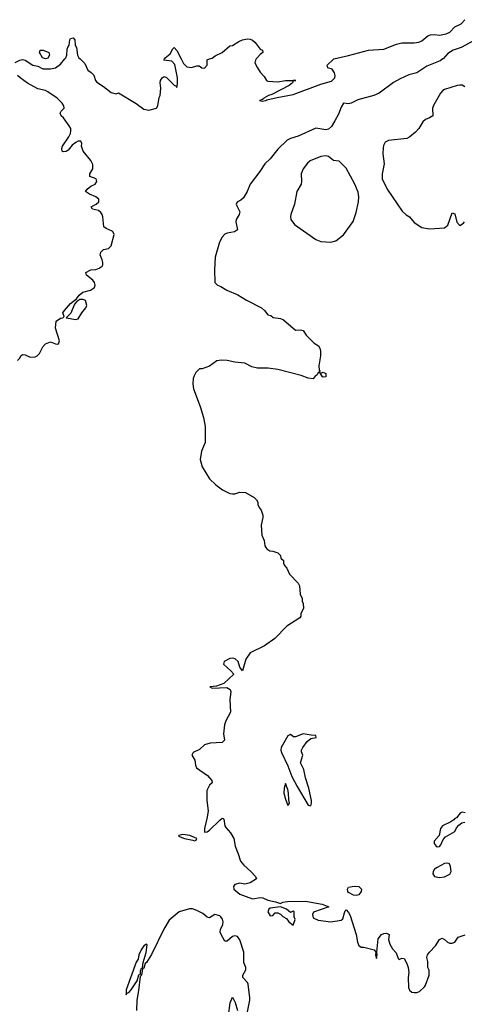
# Model space of a CAD drawing. Header units: inches. Extents: x 1384664 to 1536621, y 460766 to 646467.
# Tile 41 of 256: x 1461067 to 1464586, y 472518 to 480311. Entities that reach past the tile are written whole.
import ezdxf

# ---------------------------------------------------------------- set-up
doc = ezdxf.new("R2010")
doc.units = ezdxf.units.IN
doc.header["$MEASUREMENT"] = 0
doc.layers.add('B4467', color=7, linetype='Continuous')
doc.layers.add('B4468', color=7, linetype='Continuous')

msp = doc.modelspace()

# ---------------------------------------------------------------- linework, layer by layer
at = {"layer": 'B4467', "color": 5}
for points, elevation in [([(1461030, 479972), (1461068.9, 479991.2), (1461090, 479996), (1461110.6, 479990.6), (1461170, 479950.7), (1461210, 479942.8), (1461250, 479921), (1461310, 479920.7), (1461350, 479930.8), (1461390, 479958.8), (1461424, 480000)], 620), ([(1461545.2, 480000), (1461583.4, 479963.4), (1461604.9, 479910), (1461632.7, 479892.7), (1461652.7, 479872.7), (1461667.7, 479830), (1461677.5, 479817.5), (1461730, 479782.8), (1461790, 479734), (1461830, 479724.7), (1461850, 479731.3), (1461990, 479648.4), (1462050, 479603.8), (1462090, 479594), (1462149, 479611), (1462159, 479630), (1462170, 479694), (1462178, 479710), (1462184, 479770), (1462179.5, 479810), (1462182, 479830), (1462194, 479850), (1462210, 479860.7), (1462230, 479854), (1462290, 479792), (1462304.7, 479784.7), (1462310, 479774), (1462316, 479804), (1462316.9, 479850), (1462295.3, 479955.3), (1462270, 479982.9), (1462208, 479990), (1462213.5, 480000)], 620), ([(1462344.3, 480000), (1462363.2, 479963.2), (1462390, 479937.6), (1462427.3, 479932.7), (1462470, 479946.8), (1462486.4, 479946.4), (1462508.5, 479928.5), (1462530, 479927), (1462551.3, 479950), (1462550, 479994), (1462568, 480000)], 620), ([(1464416.6, 480000), (1464395.9, 479984.1), (1464290, 479942.9), (1464210, 479891.4), (1464145.9, 479874.1), (1464077, 479843), (1464026.2, 479813.8), (1463910.6, 479730), (1463870.8, 479710), (1463743.4, 479676.6), (1463690, 479649.6), (1463670, 479644.5), (1463630, 479649.4), (1463610, 479619.3), (1463590, 479563.7), (1463562.3, 479510), (1463534.2, 479465.8), (1463510, 479443.1), (1463490, 479438), (1463410, 479452.4), (1463270, 479389.8), (1463209.5, 479370.5), (1463183, 479357), (1463110, 479287.1), (1463050.3, 479210), (1463006.7, 479170), (1462968, 479110), (1462891.5, 479008.6), (1462866.4, 478950), (1462838.5, 478901.5), (1462817.8, 478882.2), (1462790.3, 478869.6), (1462782.3, 478857.7), (1462780.4, 478850), (1462787.7, 478832.3), (1462810.3, 478790), (1462804.9, 478770), (1462780.5, 478730), (1462776.4, 478710), (1462791.8, 478648.1), (1462767.7, 478632.3), (1462710, 478621.5), (1462690, 478612.1), (1462668.9, 478590), (1462647.4, 478550), (1462612.7, 478430), (1462607.7, 478330), (1462612, 478230), (1462632, 478210), (1462659.9, 478199.9), (1462706, 478170), (1462793.3, 478133.3), (1462860.7, 478090), (1462981, 478030), (1463004.7, 478010), (1463030, 477974), (1463054, 477970), (1463072.7, 477952.7), (1463130, 477944.7), (1463154, 477934), (1463250, 477854), (1463290, 477856), (1463310, 477851.3), (1463333.7, 477813.7), (1463398, 477750), (1463431, 477730), (1463442.8, 477710), (1463447.9, 477687.9), (1463448, 477650), (1463434, 477570), (1463436.9, 477536.9), (1463442, 477530), (1463439.6, 477520.4), (1463430, 477518), (1463419.9, 477500.1), (1463406, 477490), (1463390, 477469), (1463350, 477473.2), (1463294, 477494), (1463110, 477542.9), (1463033.4, 477553.4), (1462950, 477552.4), (1462904.6, 477564.6), (1462850, 477591.2), (1462770, 477599.1), (1462710, 477612.4), (1462664.8, 477615.2), (1462628.3, 477611.7), (1462570, 477569), (1462510, 477548.7), (1462490, 477548), (1462462, 477518), (1462447.1, 477492.9), (1462441, 477470), (1462437.3, 477430), (1462442.8, 477390), (1462494.8, 477250), (1462521.4, 477161.4), (1462534, 477090), (1462534.4, 476965.6), (1462505.2, 476894.8), (1462496, 476830), (1462510.9, 476770.9), (1462570, 476678), (1462618, 476630), (1462672, 476590), (1462730, 476561), (1462750, 476558), (1462770, 476558), (1462809.3, 476570.7), (1462854, 476570), (1462922, 476530), (1462942, 476510), (1462951.6, 476491.6), (1462952.7, 476472.7), (1462962, 476450), (1462978, 476430), (1462990.7, 476390.7), (1462990.8, 476370), (1462978.8, 476310), (1462982.8, 476230), (1463002.8, 476190), (1463007.7, 476147.7), (1463013.7, 476133.7), (1463022, 476122), (1463047.1, 476107.1), (1463070, 476104.7), (1463110, 476091.3), (1463132, 476070), (1463134, 476050), (1463154, 476030), (1463154, 476010), (1463162, 475990), (1463182, 475970), (1463202, 475922), (1463272, 475850), (1463282, 475830), (1463285.4, 475765.4), (1463302, 475730), (1463302, 475710), (1463311.3, 475690), (1463312, 475650), (1463292, 475610), (1463292, 475590), (1463283.6, 475576.4), (1463182, 475510), (1463087.1, 475412.9), (1463003.5, 475356.5), (1462890, 475299), (1462857.3, 475250), (1462830, 475158), (1462810, 475186), (1462797.2, 475230), (1462773.1, 475253.1), (1462750, 475258.7), (1462730, 475255.1), (1462686, 475230), (1462681, 475210), (1462738, 475158), (1462761, 475130), (1462682, 475058), (1462625.2, 475034.8), (1462572, 475030), (1462590, 475021), (1462706.2, 475026.2), (1462733, 475010), (1462738, 474990), (1462730.5, 474929.5), (1462735.8, 474830), (1462699.2, 474760.8), (1462689, 474731), (1462681.1, 474658.9), (1462688.9, 474610), (1462670, 474589.8), (1462574.1, 474585.9), (1462530, 474571.1), (1462490, 474534), (1462441, 474510), (1462430.6, 474490), (1462453.4, 474450), (1462458, 474410), (1462465.5, 474390), (1462554.3, 474330), (1462586.7, 474290), (1462590.8, 474270), (1462570, 474252.3), (1462548.7, 474210), (1462547.3, 474130), (1462557.3, 474050), (1462550, 473998), (1462528.9, 473910), (1462530, 473881), (1462550, 473882.6), (1462570, 473897.3), (1462650, 473976.5), (1462670, 473992.4), (1462678, 473990), (1462683.5, 473983.5), (1462690.5, 473930.5), (1462697.3, 473917.3), (1462736.3, 473876.3), (1462762.8, 473830), (1462771, 473770), (1462797.3, 473710), (1462814.8, 473650), (1462839.9, 473619.9), (1462896, 473570), (1462932, 473530), (1462942, 473510), (1462890, 473479), (1462850, 473469), (1462810, 473478), (1462770, 473465.2), (1462759.1, 473450), (1462763, 473430), (1462810, 473390.8), (1462910, 473354), (1462970, 473363.1), (1462990, 473361.3), (1463030, 473342.4), (1463092, 473330), (1463130, 473316), (1463150, 473326), (1463187.2, 473332.8), (1463330, 473333.7), (1463462, 473310), (1463514, 473290), (1463391.3, 473248.7), (1463384.7, 473230), (1463390, 473202), (1463430, 473184), (1463530, 473170.6), (1463610, 473183), (1463624.5, 473195.5), (1463636.5, 473243.5), (1463642, 473258), (1463650, 473264.7), (1463670, 473244.7), (1463681.1, 473221.1), (1463728.7, 473070), (1463739.3, 473010), (1463750, 472982.8), (1463770, 472970.8), (1463790, 472971), (1463872, 472950), (1463886, 472930), (1463882.8, 472910), (1463890, 472882), (1463897.2, 472910), (1463894, 472930), (1463902.9, 473037.1), (1463929.2, 473070), (1463950, 473078.8), (1463970, 473081), (1463992, 473070), (1463986, 473030), (1463995.3, 472995.3), (1464018, 472958), (1464045.4, 472925.4), (1464062, 472882), (1464070, 472872), (1464090, 472884.7), (1464110, 472882), (1464130, 472842), (1464140.7, 472810), (1464146, 472770), (1464140.7, 472730), (1464144, 472650), (1464151, 472630), (1464170, 472614.8), (1464190, 472610.8), (1464210, 472610.8), (1464230, 472620.7), (1464270, 472656), (1464279.3, 472670), (1464308.4, 472748.4), (1464307.3, 472787.3), (1464298, 472810), (1464298, 472858), (1464289.2, 472890), (1464295.3, 472910), (1464310, 472931.3), (1464358.6, 472981.4), (1464390, 473032), (1464410, 473042), (1464430, 473032), (1464452, 473010), (1464470, 473002.8), (1464490, 473002.8), (1464510, 473011.3), (1464538, 473050), (1464591.9, 473068.1)], 620), ([(1462939.3, 480000), (1462932.7, 479990), (1462928, 479970), (1462948.5, 479928.5), (1462970, 479896), (1463001.6, 479861.6), (1463020.7, 479830), (1463030, 479823), (1463110, 479818.7), (1463170, 479830.4), (1463252, 479830), (1463231.3, 479828.7), (1463226, 479810), (1463198.8, 479790), (1463061.3, 479718.7), (1463036, 479710), (1462998, 479690), (1462996, 479684), (1462983.5, 479676.5), (1462964.7, 479670), (1462986, 479666), (1463015.3, 479670), (1463023.2, 479676.8), (1463104.2, 479695.8), (1463230, 479717.8), (1463450, 479801.5), (1463534.9, 479825.1), (1463560.4, 479850), (1463563.1, 479870), (1463559.1, 479890), (1463538.8, 479918.8), (1463506, 479930), (1463499.3, 479950), (1463550, 479999.1), (1463553.8, 480000)], 620), ([(1461050, 477614), (1461068.7, 477631.3), (1461075.3, 477650), (1461090, 477661), (1461110, 477657.3), (1461150, 477640.4), (1461190, 477643.1), (1461205.2, 477650), (1461223.7, 477670), (1461250, 477722.8), (1461270, 477745.5), (1461310, 477760.7), (1461350, 477744.7), (1461370, 477742), (1461374.6, 477745.4), (1461382, 477770), (1461349.2, 477870), (1461356.5, 477923.5), (1461390, 477947.3), (1461409, 477951), (1461418, 477962), (1461409.6, 477990), (1461420.5, 478010), (1461470, 478064.9), (1461517.2, 478102.8), (1461537.6, 478130), (1461566.6, 478153.4), (1461628.5, 478171.4), (1461659.3, 478190), (1461663.7, 478210), (1461659.5, 478230), (1461647, 478250), (1461595.1, 478290), (1461589.3, 478310), (1461629, 478330), (1461670, 478334.6), (1461696.4, 478343.6), (1461718.9, 478361.1), (1461724.5, 478370), (1461723.6, 478390), (1461720.7, 478410), (1461704, 478450), (1461709.3, 478470), (1461730, 478491), (1461770, 478500.7), (1461790, 478520.5), (1461813.5, 478610), (1461807.3, 478630), (1461797.6, 478637.6), (1461750, 478658), (1461731.8, 478671.8), (1461725.7, 478750), (1461720.3, 478770), (1461710, 478785.4), (1461690, 478801.7), (1461644, 478810), (1461633.2, 478830), (1461672.7, 478850), (1461692.7, 478870), (1461693.2, 478890), (1461669, 478910), (1461619, 478930), (1461589, 478950), (1461601.2, 478970), (1461630, 478993.4), (1461664, 479010), (1461678, 479030), (1461672.7, 479050), (1461621.2, 479070), (1461620.9, 479090), (1461644.7, 479130), (1461645.4, 479165.4), (1461630, 479195.3), (1461569.2, 479270), (1461557.2, 479310), (1461559, 479330), (1461550, 479348), (1461530, 479349), (1461510, 479338), (1461482.9, 479317.1), (1461450, 479277.2), (1461433.8, 479266.2), (1461410, 479264.5), (1461403.7, 479270), (1461399.5, 479290), (1461406.3, 479310), (1461455.5, 479384.5), (1461468.3, 479410), (1461472.3, 479430), (1461471.1, 479450), (1461459.6, 479470), (1461414, 479534), (1461396.2, 479550), (1461386, 479570), (1461394.5, 479585.5), (1461419.3, 479610), (1461416.2, 479630), (1461402.9, 479650), (1461363.6, 479690), (1461290, 479741), (1461270, 479751.1), (1461210, 479762.4), (1461127.8, 479807.8), (1461069.6, 479849.6), (1461049.6, 479869.6)], 620), ([(1464590, 479778.4), (1464570, 479791.2), (1464550, 479793.5), (1464530, 479789.7), (1464430, 479757.4), (1464416.3, 479750), (1464398.4, 479730), (1464343.4, 479636.6), (1464334, 479610), (1464336, 479550), (1464310, 479532.7), (1464279.9, 479520.1), (1464257.5, 479502.5), (1464225.5, 479450), (1464199.9, 479420.1), (1464155.1, 479384.9), (1464130, 479371.6), (1463985.5, 479354.5), (1463958.8, 479341.2), (1463944.9, 479315.1), (1463942.5, 479297.5), (1463942, 479250), (1463950.4, 479170), (1463936.3, 479090), (1463934.8, 479050), (1463974.9, 478970), (1464095.2, 478795.3), (1464126, 478766), (1464150.7, 478750), (1464190, 478706.8), (1464250, 478666.8), (1464310, 478654.8), (1464430, 478662.8), (1464455.6, 478684.4), (1464490, 478782), (1464510, 478774), (1464527.5, 478707.5), (1464550, 478682), (1464580.4, 478699.6), (1464588, 478710)], 640), ([(1464592.7, 474032.7), (1464570, 474039), (1464552, 474030), (1464525.2, 473994.8), (1464510, 473988.7), (1464502.5, 473977.5), (1464478.9, 473961.1), (1464413.4, 473930), (1464397.3, 473910), (1464386.4, 473853.6), (1464348, 473810), (1464348.2, 473790), (1464362.8, 473770), (1464370, 473764), (1464390, 473766.8), (1464400.2, 473779.8), (1464418, 473822), (1464436.4, 473843.6), (1464510, 473884.7), (1464524.7, 473915.3), (1464543.1, 473936.9), (1464565.2, 473954.8), (1464590, 473961)], 640), ([(1462870, 472458), (1462889.5, 472550), (1462889.5, 472570.5), (1462876.4, 472676.4), (1462870, 472692), (1462832.3, 472730), (1462832.3, 472750), (1462856, 472790), (1462856, 472810), (1462841.6, 472850), (1462840.5, 472930), (1462810, 473028.7), (1462790, 473054), (1462770, 473060.9), (1462750, 473056), (1462710, 473019), (1462690, 473019), (1462660.5, 473070), (1462654, 473090), (1462655.1, 473110), (1462675.1, 473150), (1462677, 473170), (1462672.9, 473192.9), (1462659, 473210), (1462650, 473217.2), (1462610, 473228.7), (1462570, 473202), (1462550, 473209), (1462516.9, 473236.9), (1462470, 473260.9), (1462434.2, 473274.2), (1462410, 473275.1), (1462330, 473249.2), (1462250, 473183.6), (1462207.8, 473112.1), (1462110, 472912.3), (1462070, 472849.2), (1462059.8, 472840.2), (1462050, 472804), (1462040.4, 472800.4), (1462038, 472810), (1462044.5, 472850), (1462067, 472927), (1462074.5, 472990), (1462070, 472995.1), (1462050, 472981.2), (1462029.4, 472950.6), (1462010.4, 472910), (1462003.4, 472876.6), (1461989.2, 472850.8), (1461910, 472634), (1461910, 472594), (1461914.6, 472605.4), (1461930, 472610.8), (1461950, 472634), (1461995.5, 472704.5), (1462010, 472751.3), (1462022, 472758), (1462023.2, 472783.2), (1462030, 472804.7), (1462039.8, 472799.8), (1462030, 472748), (1462021, 472739), (1462008.2, 472628.2), (1461992.9, 472550), (1461990.7, 472470)], 620), ([(1462720.4, 472430), (1462733.3, 472530), (1462750, 472576), (1462772.7, 472532.7), (1462792, 472470)], 620)]:
    msp.add_lwpolyline(points, dxfattribs=dict(at, elevation=elevation))
for points, elevation in [([(1463490, 479234), (1463450, 479227.3), (1463367.1, 479192.9), (1463344.2, 479175.8), (1463310.7, 479130), (1463294.8, 479090), (1463297.3, 479030), (1463293.4, 479010), (1463259.1, 478950), (1463242.4, 478850), (1463213.4, 478770), (1463210.6, 478750), (1463214, 478730), (1463240.7, 478690), (1463410.2, 478570.2), (1463450, 478556), (1463530, 478548.9), (1463570, 478560.3), (1463630, 478607), (1463705.6, 478714.4), (1463730, 478784.7), (1463748.4, 478870), (1463749.7, 478910), (1463744.4, 478944.4), (1463720.5, 479010), (1463650, 479135.1), (1463595.3, 479190), (1463550, 479196), (1463510, 479227.3)], 640), ([(1461570, 478096.9), (1461543.7, 478096.3), (1461518.8, 478081.2), (1461500.7, 478059.3), (1461470.8, 477989.2), (1461434, 477950), (1461510, 477938.8), (1461530, 477942.8), (1461557.6, 477990), (1461591.6, 478030), (1461599.5, 478050), (1461587.6, 478087.6)], 620), ([(1463470, 477481.2), (1463464.5, 477484.5), (1463442, 477518), (1463450, 477514), (1463470, 477522), (1463490, 477511.3), (1463490, 477484)], 620), ([(1463310, 474658.4), (1463250, 474635.1), (1463234, 474634), (1463210, 474653.2), (1463190, 474644), (1463135.8, 474550), (1463134.6, 474530), (1463139.7, 474510), (1463190, 474404.9), (1463221.3, 474321.3), (1463262.5, 474242.5), (1463350, 474094.9), (1463370, 474088.2), (1463376.8, 474110), (1463375.5, 474130), (1463355.5, 474230), (1463328.8, 474310), (1463315.3, 474375.3), (1463289.7, 474430.3), (1463306.6, 474490), (1463296, 474516), (1463297, 474530), (1463307, 474550), (1463343.1, 474596.9), (1463370, 474622.8), (1463414, 474630), (1463410, 474646), (1463372.7, 474647.3)], 640), ([(1463170, 474266), (1463158.8, 474230), (1463157.3, 474190), (1463170, 474142), (1463190, 474092), (1463202, 474110), (1463196.5, 474136.5), (1463195.6, 474190), (1463190, 474218)], 640), ([(1462358.7, 473861.3), (1462326, 473854), (1462324.9, 473850), (1462370.8, 473830), (1462438, 473818), (1462450, 473811), (1462463.1, 473816.9), (1462469, 473830), (1462413.3, 473853.3)], 620), ([(1464456, 473636), (1464430, 473633.2), (1464370, 473601.6), (1464350, 473586.6), (1464339.5, 473570), (1464336.4, 473550), (1464350.4, 473530.4), (1464390, 473523.1), (1464430, 473528.4), (1464471.5, 473548.5), (1464481.2, 473570), (1464477.2, 473610), (1464469.2, 473629.2)], 640), ([(1463730, 473379.5), (1463710, 473382.7), (1463670, 473402.7), (1463663.7, 473410), (1463662, 473430), (1463670, 473446), (1463713.4, 473453.4), (1463751, 473450), (1463773.4, 473430), (1463770.4, 473410), (1463750, 473383.6)], 620), ([(1463130, 473288.7), (1463050, 473279), (1463038, 473270), (1463031.3, 473250), (1463050, 473218), (1463070, 473222), (1463090, 473242), (1463110, 473242), (1463131.1, 473231.2), (1463150, 473212), (1463178, 473198), (1463198, 473170), (1463230, 473144.7), (1463248, 473190), (1463238, 473210), (1463238, 473250), (1463230, 473255.3), (1463210, 473246), (1463178, 473270)], 620)]:
    msp.add_lwpolyline(points, close=True, dxfattribs=dict(at, elevation=elevation))
at = {"layer": 'B4468', "color": 5, "elevation": 620}
for points in [[(1463553.8, 480000), (1463670, 480026.4), (1463828, 480070), (1463950, 480078.4), (1464050, 480117.6), (1464090, 480128.7), (1464190, 480126.8), (1464226.8, 480133.2), (1464250, 480144), (1464298.3, 480181.7), (1464318, 480190), (1464350, 480192.7), (1464390, 480188.2), (1464441.2, 480198.8), (1464470, 480210.8), (1464510, 480253.4), (1464561.5, 480278.5), (1464590, 480310.7)], [(1461424, 480000), (1461432.3, 480010), (1461439.5, 480030), (1461443.6, 480076.4), (1461450, 480098), (1461459, 480110), (1461463.7, 480150), (1461470, 480161), (1461490, 480166), (1461502.8, 480150), (1461504.7, 480110), (1461516, 480090), (1461524, 480030), (1461534.8, 480010), (1461545.2, 480000)], [(1462213.5, 480000), (1462219, 480010), (1462258.3, 480041.7), (1462279, 480081), (1462289.1, 480090.9), (1462310, 480066.8), (1462344.3, 480000)], [(1462568, 480000), (1462590, 480007.3), (1462614.5, 480025.5), (1462669.5, 480050), (1462730, 480104), (1462750, 480105.5), (1462801.7, 480138.2), (1462830, 480150.2), (1462870, 480158.2), (1462890, 480157.7), (1462910, 480149.3), (1462930.6, 480130.6), (1462970, 480078), (1462987.3, 480070), (1462990.6, 480050), (1462970, 480035.6), (1462946, 480010), (1462939.3, 480000)], [(1464683.1, 480156.9), (1464561, 480090), (1464498, 480070), (1464455.9, 480044.1), (1464418.5, 480001.5), (1464416.6, 480000)]]:
    msp.add_lwpolyline(points, dxfattribs=at)
msp.add_lwpolyline([(1461270, 480001.2), (1461248.7, 480010), (1461224, 480050), (1461228, 480070), (1461252, 480070), (1461297.3, 480050), (1461302.8, 480030), (1461290, 480005.2)], close=True, dxfattribs=at)

doc.saveas('drawing.dxf')
